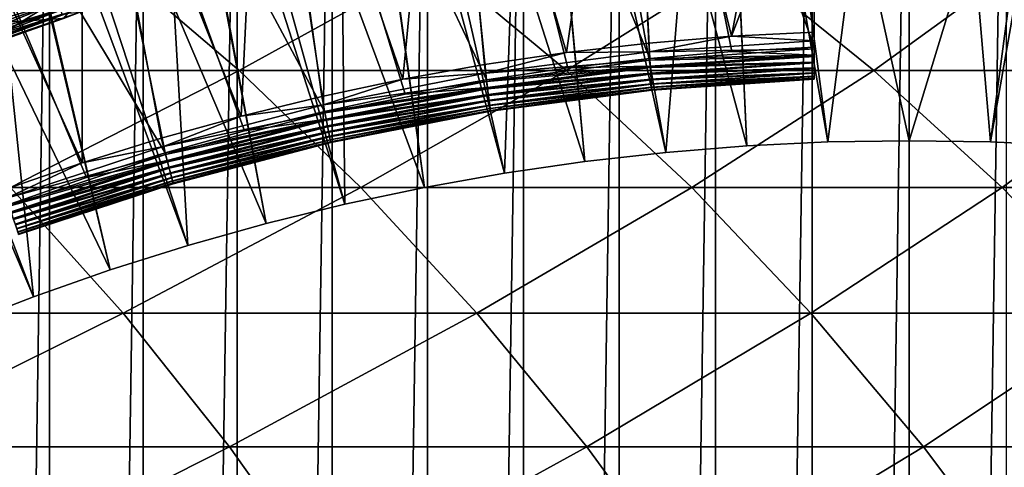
# Model space of a CAD drawing. Header units: metres. Extents: x -410 to 15, y -15 to 15.
# Tile 211 of 256: x -2.81 to 0.3, y 6.97 to 8.38. Entities that reach past the tile are written whole.
import ezdxf

# ---------------------------------------------------------------- set-up
doc = ezdxf.new("R2010")
doc.units = ezdxf.units.M
doc.layers.add('solid_508382', color=7, linetype='CONTINUOUS')

msp = doc.modelspace()

# ---------------------------------------------------------------- linework, layer by layer
at = {"layer": 'solid_508382'}
for points in [[(-0.3, 8.227347, -14.656286), (-0.3, 11.142249, -14.660603), (-0.3, 11.145964, -14.6)], [(-0.3, 8.213234, -14.63096), (-0.3, 8.227347, -14.656286), (-0.3, 11.145964, -14.6)], [(-0.3, 8.202858, -14.603684), (-0.3, 8.213234, -14.63096), (-0.3, 11.145964, -14.6)], [(-0.3, 8.196645, -14.575527), (-0.3, 8.202858, -14.603684), (-0.3, 11.145964, -14.6)], [(-0.3, 10.888403, -14), (-0.3, 8.196645, -14.575527), (-0.3, 11.145964, -14.6)], [(-0.3, 8.289594, -14.716764), (-0.3, 11.131426, -14.719661), (-0.3, 11.142249, -14.660603)], [(-0.3, 8.265933, -14.699665), (-0.3, 8.289594, -14.716764), (-0.3, 11.142249, -14.660603)], [(-0.3, 8.245127, -14.679465), (-0.3, 8.265933, -14.699665), (-0.3, 11.142249, -14.660603)], [(-0.3, 8.227347, -14.656286), (-0.3, 8.245127, -14.679465), (-0.3, 11.142249, -14.660603)], [(-0.3, 11.113374, -14.777454), (-0.3, 11.131426, -14.719661), (-0.3, 8.342844, -14.73972)], [(-0.3, 8.315187, -14.730075), (-0.3, 8.342844, -14.73972), (-0.3, 11.131426, -14.719661)], [(-0.3, 8.289594, -14.716764), (-0.3, 8.315187, -14.730075), (-0.3, 11.131426, -14.719661)], [(-0.3, 11.113374, -14.777454), (-0.3, 8.342844, -14.73972), (-0.3, 9.009341, -14.9182)], [(-0.651775, 10.980674, -15.553847), (0, 8, -14.75), (0, 11, -15.553847)], [(0, 11, -15.553847), (0, 8, -14.75), (0.256489, 7.995887, -14.75)], [(0.651775, 10.980674, -15.553847), (0, 11, -15.553847), (0.256489, 7.995887, -14.75)], [(-1.301156, 10.922774, -15.553847), (-0.512687, 7.983555, -14.75), (-0.651775, 10.980674, -15.553847)], [(-0.651775, 10.980674, -15.553847), (-0.256489, 7.995887, -14.75), (0, 8, -14.75)], [(-0.651775, 10.980674, -15.553847), (-0.512687, 7.983555, -14.75), (-0.256489, 7.995887, -14.75)], [(0.651775, 10.980674, -15.553847), (0.256489, 7.995887, -14.75), (0.512687, 7.983555, -14.75)], [(-1.94583, 10.82653, -15.553847), (-1.023157, 7.934302, -14.75), (-1.301156, 10.922774, -15.553847)], [(-1.301156, 10.922774, -15.553847), (-1.023157, 7.934302, -14.75), (-0.76833, 7.963019, -14.75)], [(-1.301156, 10.922774, -15.553847), (-0.76833, 7.963019, -14.75), (-0.512687, 7.983555, -14.75)], [(-0.3, 10.888403, -14), (-0.3, 8.19451, -14.546535), (-0.3, 8.196645, -14.575527)], [(-0.3, 10.888403, -7.5), (-0.3, 10.311597, -7.5), (-0.3, 8.19451, -14.546535)], [(-0.3, 10.311597, -13), (-0.3, 10.888403, -7.5), (-0.3, 8.19451, -14.546535)], [(-0.3, 10.888403, -14), (-0.3, 10.311597, -14), (-0.3, 8.19451, -14.546535)], [(-2.583668, 10.692271, -15.553847), (-1.529273, 7.852472, -14.75), (-1.94583, 10.82653, -15.553847)], [(-1.94583, 10.82653, -15.553847), (-1.529273, 7.852472, -14.75), (-1.276885, 7.89744, -14.75)], [(-1.94583, 10.82653, -15.553847), (-1.276885, 7.89744, -14.75), (-1.023157, 7.934302, -14.75)], [(-3.212475, 10.520456, -15.553847), (-2.02913, 7.738387, -14.75), (-2.583668, 10.692271, -15.553847)], [(-2.583668, 10.692271, -15.553847), (-2.02913, 7.738387, -14.75), (-1.780098, 7.799439, -14.75)], [(-2.583668, 10.692271, -15.553847), (-1.780098, 7.799439, -14.75), (-1.529273, 7.852472, -14.75)], [(-3.830104, 10.311659, -15.553847), (-2.520739, 7.592488, -14.75), (-3.212475, 10.520456, -15.553847)], [(-3.212475, 10.520456, -15.553847), (-2.520739, 7.592488, -14.75), (-2.276096, 7.66938, -14.75)], [(-3.212475, 10.520456, -15.553847), (-2.276096, 7.66938, -14.75), (-2.02913, 7.738387, -14.75)], [(-3.830104, 10.311659, -15.553847), (-3.002074, 7.415359, -14.75), (-2.762811, 7.507788, -14.75)], [(-3.830104, 10.311659, -15.553847), (-2.762811, 7.507788, -14.75), (-2.520739, 7.592488, -14.75)], [(-0.3, 10.311597, -6.5), (-0.3, 8.19451, -5.883568), (-0.3, 8.19451, -14.546535)], [(-0.3, 10.311597, -6.5), (-0.3, 10.045522, -4.7), (-0.3, 8.19451, -5.883568)], [(-0.3, 10.311597, -7.5), (-0.3, 10.311597, -6.5), (-0.3, 8.19451, -14.546535)], [(-0.3, 10.311597, -14), (-0.3, 10.311597, -13), (-0.3, 8.19451, -14.546535)], [(-0.610878, -10.081466, -32.299999), (-0.610878, 10.081466, -32.299999), (-0.305982, 10.095304, -32.299999)], [(-0.305982, -10.095304, -32.299999), (-0.610878, -10.081466, -32.299999), (-0.305982, 10.095304, -32.299999)], [(-0.305982, -10.095304, -32.299999), (-0.305982, 10.095304, -32.299999), (0, 10.1, -32.299999)], [(0, -10.1, -32.299999), (-0.305982, -10.095304, -32.299999), (0, 10.1, -32.299999)], [(0.305982, 10.095304, -32.299999), (0, -10.1, -32.299999), (0, 10.1, -32.299999)], [(0.305982, 10.095304, -32.299999), (0.305982, -10.095304, -32.299999), (0, -10.1, -32.299999)], [(-0.914688, -10.058486, -32.299999), (-0.914689, 10.058486, -32.299999), (-0.610878, 10.081466, -32.299999)], [(-0.610878, -10.081466, -32.299999), (-0.914688, -10.058486, -32.299999), (-0.610878, 10.081466, -32.299999)], [(-1.217422, -10.026363, -32.299999), (-1.217424, 10.026363, -32.299999), (-0.914689, 10.058486, -32.299999)], [(-0.914688, -10.058486, -32.299999), (-1.217422, -10.026363, -32.299999), (-0.914689, 10.058486, -32.299999)], [(-0.3, 8.196794, -5.853557), (-0.3, 8.19451, -5.883568), (-0.3, 10.045522, -4.7)], [(-0.3, 8.269828, -5.727253), (-0.3, 10.045522, -4.7), (-0.3, 9.15964, -5.211214)], [(-0.3, 8.203401, -5.82464), (-0.3, 8.196794, -5.853557), (-0.3, 10.045522, -4.7)], [(-0.3, 8.214392, -5.796696), (-0.3, 8.203401, -5.82464), (-0.3, 10.045522, -4.7)], [(-0.3, 8.22932, -5.770882), (-0.3, 8.214392, -5.796696), (-0.3, 10.045522, -4.7)], [(-0.3, 8.248056, -5.747411), (-0.3, 8.22932, -5.770882), (-0.3, 10.045522, -4.7)], [(-0.3, 8.269828, -5.727253), (-0.3, 8.248056, -5.747411), (-0.3, 10.045522, -4.7)], [(-1.519529, -9.985017, -32.299999), (-1.51953, 9.985017, -32.299999), (-1.217424, 10.026363, -32.299999)], [(-1.217422, -10.026363, -32.299999), (-1.519529, -9.985017, -32.299999), (-1.217424, 10.026363, -32.299999)], [(-0.818629, 8.259531, -5.710363), (-0.906218, 10.009059, -4.7), (-1.509067, 9.936056, -4.7)], [(-0.3, 8.294577, -5.710363), (-0.3, 9.15964, -5.211214), (-0.906218, 10.009059, -4.7)], [(-0.559589, 8.281115, -5.710363), (-0.3, 8.294577, -5.710363), (-0.906218, 10.009059, -4.7)], [(-0.818629, 8.259531, -5.710363), (-0.559589, 8.281115, -5.710363), (-0.906218, 10.009059, -4.7)], [(-1.820659, -9.93451, -32.299999), (-1.82066, 9.93451, -32.299999), (-1.51953, 9.985017, -32.299999)], [(-1.519529, -9.985017, -32.299999), (-1.820659, -9.93451, -32.299999), (-1.51953, 9.985017, -32.299999)], [(-1.205523, 9.92707, -4.7), (-0.603918, 9.981748, -4.7), (-0.76833, 7.963019, -5.854701)], [(-0.603918, 9.981748, -4.7), (-0.512687, 7.983555, -5.854701), (-0.76833, 7.963019, -5.854701)], [(-0.603918, 9.981748, -4.7), (0, 10, -4.7), (-0.256489, 7.995887, -5.854701)], [(-0.603918, 9.981748, -4.7), (-0.256489, 7.995887, -5.854701), (-0.512687, 7.983555, -5.854701)], [(0, 10, -4.7), (0, 8, -5.854701), (-0.256489, 7.995887, -5.854701)], [(0.603918, 9.981748, -4.7), (0, 8, -5.854701), (0, 10, -4.7)], [(0.603918, 9.981748, -4.7), (0.256489, 7.995887, -5.854701), (0, 8, -5.854701)], [(0.603918, 9.981748, -4.7), (0.512687, 7.983555, -5.854701), (0.256489, 7.995887, -5.854701)], [(-2.120005, -9.874987, -32.299999), (-2.120007, 9.874987, -32.299999), (-1.82066, 9.93451, -32.299999)], [(-1.820659, -9.93451, -32.299999), (-2.120005, -9.874987, -32.299999), (-1.82066, 9.93451, -32.299999)], [(-1.334048, 8.192088, -5.710363), (-1.509067, 9.936056, -4.7), (-2.106335, 9.826793, -4.7)], [(-1.802583, 9.836193, -4.7), (-1.205523, 9.92707, -4.7), (-1.276885, 7.89744, -5.854701)], [(-1.076867, 8.229846, -5.710363), (-0.818629, 8.259531, -5.710363), (-1.509067, 9.936056, -4.7)], [(-1.334048, 8.192088, -5.710363), (-1.076867, 8.229846, -5.710363), (-1.509067, 9.936056, -4.7)], [(-1.205523, 9.92707, -4.7), (-1.023157, 7.934302, -5.854701), (-1.276885, 7.89744, -5.854701)], [(-1.205523, 9.92707, -4.7), (-0.76833, 7.963019, -5.854701), (-1.023157, 7.934302, -5.854701)], [(-2.41685, -9.806572, -32.299999), (-2.416852, 9.806572, -32.299999), (-2.120007, 9.874987, -32.299999)], [(-2.120005, -9.874987, -32.299999), (-2.41685, -9.806572, -32.299999), (-2.120007, 9.874987, -32.299999)], [(-1.844235, 8.092515, -5.710363), (-2.106335, 9.826793, -4.7), (-2.695889, 9.681667, -4.7)], [(-2.393064, 9.709441, -4.7), (-1.802583, 9.836193, -4.7), (-1.780098, 7.799439, -5.854701)], [(-1.589921, 8.146297, -5.710363), (-1.334048, 8.192088, -5.710363), (-2.106335, 9.826793, -4.7)], [(-1.844235, 8.092515, -5.710363), (-1.589921, 8.146297, -5.710363), (-2.106335, 9.826793, -4.7)], [(-1.802583, 9.836193, -4.7), (-1.276885, 7.89744, -5.854701), (-1.529273, 7.852472, -5.854701)], [(-1.802583, 9.836193, -4.7), (-1.529273, 7.852472, -5.854701), (-1.780098, 7.799439, -5.854701)], [(-2.711841, -9.729098, -32.299999), (-2.711843, 9.729098, -32.299999), (-2.416852, 9.806572, -32.299999)], [(-2.41685, -9.806572, -32.299999), (-2.711841, -9.729098, -32.299999), (-2.416852, 9.806572, -32.299999)], [(-3.0047, -9.642673, -32.299999), (-3.004702, 9.642672, -32.299999), (-2.711843, 9.729098, -32.299999)], [(-2.711841, -9.729098, -32.299999), (-3.0047, -9.642673, -32.299999), (-2.711843, 9.729098, -32.299999)], [(-2.974881, 9.547256, -4.7), (-2.393064, 9.709441, -4.7), (-2.276096, 7.66938, -5.854701)], [(-2.393064, 9.709441, -4.7), (-1.780098, 7.799439, -5.854701), (-2.02913, 7.738387, -5.854701)], [(-2.393064, 9.709441, -4.7), (-2.02913, 7.738387, -5.854701), (-2.276096, 7.66938, -5.854701)], [(-2.347189, 7.9612, -5.710363), (-2.695889, 9.681667, -4.7), (-3.275591, 9.501211, -4.7)], [(-2.09674, 8.030796, -5.710363), (-1.844235, 8.092515, -5.710363), (-2.695889, 9.681667, -4.7)], [(-2.347189, 7.9612, -5.710363), (-2.09674, 8.030796, -5.710363), (-2.695889, 9.681667, -4.7)], [(-0.88522, 9.652264, -15.1), (-0.3, 9.688176, -15.1), (-0.561136, 8.329356, -14.73972)], [(-0.561136, 8.329356, -14.73972), (-0.3, 9.688176, -15.1), (-0.3, 9.009341, -14.9182)], [(-1.465122, 9.58145, -15.1), (-0.88522, 9.652264, -15.1), (-1.081502, 8.277886, -14.73972)], [(-0.88522, 9.652264, -15.1), (-0.821722, 8.307696, -14.73972), (-1.081502, 8.277886, -14.73972)], [(-0.88522, 9.652264, -15.1), (-0.561136, 8.329356, -14.73972), (-0.821722, 8.307696, -14.73972)], [(-2.04072, 9.475516, -15.1), (-1.465122, 9.58145, -15.1), (-1.597625, 8.193939, -14.73972)], [(-1.465122, 9.58145, -15.1), (-1.340221, 8.239955, -14.73972), (-1.597625, 8.193939, -14.73972)], [(-1.465122, 9.58145, -15.1), (-1.081502, 8.277886, -14.73972), (-1.340221, 8.239955, -14.73972)], [(-3.545935, 9.350205, -4.7), (-2.974881, 9.547256, -4.7), (-2.762811, 7.507788, -5.854701)], [(-2.974881, 9.547256, -4.7), (-2.276096, 7.66938, -5.854701), (-2.520739, 7.592488, -5.854701)], [(-2.974881, 9.547256, -4.7), (-2.520739, 7.592488, -5.854701), (-2.762811, 7.507788, -5.854701)], [(-2.595338, 7.883795, -5.710363), (-2.347189, 7.9612, -5.710363), (-3.275591, 9.501211, -4.7)], [(-2.840941, 7.798657, -5.710363), (-2.595338, 7.883795, -5.710363), (-3.275591, 9.501211, -4.7)], [(-2.608652, 9.335185, -15.1), (-2.04072, 9.475516, -15.1), (-2.10748, 8.077845, -14.73972)], [(-2.04072, 9.475516, -15.1), (-1.853462, 8.139885, -14.73972), (-2.10748, 8.077845, -14.73972)], [(-2.04072, 9.475516, -15.1), (-1.597625, 8.193939, -14.73972), (-1.853462, 8.139885, -14.73972)], [(-3.545935, 9.350205, -4.7), (-2.762811, 7.507788, -5.854701), (-3.002074, 7.415359, -5.854701)], [(-3.167322, 9.160679, -15.1), (-2.608652, 9.335185, -15.1), (-2.609068, 7.930058, -14.73972)], [(-2.608652, 9.335185, -15.1), (-2.359432, 8.007879, -14.73972), (-2.609068, 7.930058, -14.73972)], [(-2.608652, 9.335185, -15.1), (-2.10748, 8.077845, -14.73972), (-2.359432, 8.007879, -14.73972)], [(-3.167322, 9.160679, -15.1), (-2.609068, 7.930058, -14.73972), (-2.856145, 7.844456, -14.73972)], [(-0.3, 8.269828, -5.727253), (-0.3, 9.15964, -5.211214), (-0.3, 8.294577, -5.710363)], [(-0.3, 9.009341, -14.9182), (-0.3, 8.342844, -14.73972), (-0.561136, 8.329356, -14.73972)], [(-3.044976, 8.366002, -25.140907), (-3.082336, 8.46865, -25.196358), (-2.584713, 8.633544, -25.196358)], [(-2.553384, 8.528897, -25.140907), (-3.044976, 8.366002, -25.140907), (-2.584713, 8.633544, -25.196358)], [(-3.191556, 8.415443, -22.353407), (-2.677622, 8.592791, -22.353407), (-3.176105, 8.374701, -22.382467)], [(-2.677622, 8.592791, -22.353407), (-2.664659, 8.551191, -22.382467), (-3.176105, 8.374701, -22.382467)], [(-3.59821, 8.56375, 129.71785), (-3.208598, 8.221763, 130.012375), (-2.51497, 8.56375, 128.222961)], [(-3.208598, 8.221763, 130.012375), (-2.113764, 8.221763, 128.501495), (-2.51497, 8.56375, 128.222961)], [(-3.176105, 8.374701, -22.382467), (-2.664659, 8.551191, -22.382467), (-3.162133, 8.33786, -22.416973)], [(-2.664659, 8.551191, -22.382467), (-2.652937, 8.513573, -22.416973), (-3.162133, 8.33786, -22.416973)], [(-2.51497, 8.56375, 128.222961), (-2.113764, 8.221763, 128.501495), (-1.493081, 8.56375, 126.685493)], [(-2.113764, 8.221763, 128.501495), (-1.080938, 8.221763, 126.947563), (-1.493081, 8.56375, 126.685493)], [(-1.493081, 8.56375, 126.685493), (-1.080938, 8.221763, 126.947563), (-0.534215, 8.56375, 125.107941)], [(-1.080938, 8.221763, 126.947563), (-0.111809, 8.221763, 125.353127), (-0.534215, 8.56375, 125.107941)], [(-0.534215, 8.56375, 125.107941), (-0.111809, 8.221763, 125.353127), (0.360059, 8.56375, 123.492905)], [(-0.111809, 8.221763, 125.353127), (0.792036, 8.221763, 123.720802), (0.360059, 8.56375, 123.492905)], [(-3.235399, 8.351528, -25.817213), (-2.715135, 8.534863, -25.817213), (-3.251126, 8.392123, -25.846331)], [(-2.703204, 8.497357, -25.782658), (-2.715135, 8.534863, -25.817213), (-3.235399, 8.351528, -25.817213)], [(-3.162133, 8.33786, -22.416973), (-2.652937, 8.513573, -22.416973), (-2.69284, 8.46478, -22.456329)], [(-3.080769, 8.464344, -23.005692), (-3.043488, 8.361916, -23.0616), (-2.552137, 8.524732, -23.0616)], [(-2.924722, 8.299759, -25.07468), (-3.044976, 8.366002, -25.140907), (-2.553384, 8.528897, -25.140907)], [(-2.552137, 8.524732, -23.0616), (-3.043488, 8.361916, -23.0616), (-2.667743, 8.38589, -23.12532)], [(-2.667743, 8.38589, -25.07468), (-2.924722, 8.299759, -25.07468), (-2.553384, 8.528897, -25.140907)], [(-3.221182, 8.314829, -25.782658), (-2.703204, 8.497357, -25.782658), (-3.235399, 8.351528, -25.817213)], [(-2.692744, 8.464477, -25.743256), (-2.703204, 8.497357, -25.782658), (-3.221182, 8.314829, -25.782658)], [(-3.208717, 8.282654, -25.743256), (-2.692744, 8.464477, -25.743256), (-3.221182, 8.314829, -25.782658)], [(-3.208833, 8.282951, -22.456329), (-2.69284, 8.46478, -22.456329), (-3.198314, 8.2558, -22.499865)], [(-3.162133, 8.33786, -22.416973), (-2.69284, 8.46478, -22.456329), (-3.208833, 8.282951, -22.456329)], [(-2.683934, 8.436783, -25.699682), (-2.692744, 8.464477, -25.743256), (-3.208717, 8.282654, -25.743256)], [(-2.69284, 8.46478, -22.456329), (-2.684013, 8.437033, -22.499865), (-3.198314, 8.2558, -22.499865)], [(-3.198219, 8.255556, -25.699682), (-2.683934, 8.436783, -25.699682), (-3.208717, 8.282654, -25.743256)], [(-3.198314, 8.2558, -22.499865), (-2.684013, 8.437033, -22.499865), (-3.131334, 8.25665, -22.546829)], [(-2.676925, 8.414752, -25.652687), (-2.683934, 8.436783, -25.699682), (-3.198219, 8.255556, -25.699682)], [(-2.684013, 8.437033, -22.499865), (-2.627097, 8.430652, -22.546829), (-3.131334, 8.25665, -22.546829)], [(-3.131334, 8.25665, -22.546829), (-2.627097, 8.430652, -22.546829), (-3.125361, 8.2409, -22.596422)], [(-2.627097, 8.430652, -22.546829), (-2.622086, 8.414569, -22.596422), (-3.125361, 8.2409, -22.596422)], [(-3.189868, 8.233998, -25.652687), (-2.676925, 8.414752, -25.652687), (-3.198219, 8.255556, -25.699682)], [(-2.671839, 8.398762, -25.603073), (-2.676925, 8.414752, -25.652687), (-3.189868, 8.233998, -25.652687)], [(-3.183806, 8.218351, -25.603073), (-2.671839, 8.398762, -25.603073), (-3.189868, 8.233998, -25.652687)], [(-3.121712, 8.231279, -25.551691), (-2.671839, 8.398762, -25.603073), (-3.183806, 8.218351, -25.603073)], [(-3.125361, 8.2409, -22.596422), (-2.622086, 8.414569, -22.596422), (-3.121737, 8.231342, -22.647789)], [(-2.622086, 8.414569, -22.596422), (-2.619045, 8.404811, -22.647789), (-3.121737, 8.231342, -22.647789)], [(-3.121737, 8.231342, -22.647789), (-2.619045, 8.404811, -22.647789), (-2.667744, 8.38589, -22.700001)], [(-3.121712, 8.231279, -25.551691), (-2.619025, 8.404746, -25.551691), (-2.671839, 8.398762, -25.603073)], [(-2.667744, 8.38589, -25.5), (-2.619025, 8.404746, -25.551691), (-3.121712, 8.231279, -25.551691)], [(-2.667744, 8.38589, -22.700001), (-2.924722, 8.299759, -23.12532), (-3.178927, 8.205755, -23.12532)], [(-3.178927, 8.205755, -22.700001), (-2.667744, 8.38589, -22.700001), (-3.178927, 8.205755, -23.12532)], [(-3.121737, 8.231342, -22.647789), (-2.667744, 8.38589, -22.700001), (-3.178927, 8.205755, -22.700001)], [(-3.178927, 8.205755, -25.5), (-2.667744, 8.38589, -25.5), (-3.121712, 8.231279, -25.551691)], [(-2.667743, 8.38589, -25.07468), (-2.667744, 8.38589, -25.5), (-3.178927, 8.205755, -25.5)], [(-2.667743, 8.38589, -25.07468), (-3.178927, 8.205755, -25.5), (-2.924722, 8.299759, -25.07468)], [(-3.043488, 8.361916, -23.0616), (-2.924722, 8.299759, -23.12532), (-2.667743, 8.38589, -23.12532)], [(-2.667744, 8.38589, -22.700001), (-2.667743, 8.38589, -23.12532), (-2.924722, 8.299759, -23.12532)], [(-0.819971, 8.280284, -14.730178), (-0.821722, 8.307696, -14.73972), (-0.561136, 8.329356, -14.73972)], [(-0.819971, 8.280284, -14.730178), (-0.561136, 8.329356, -14.73972), (-0.3, 8.315187, -14.730075)], [(-0.3, 8.315187, -14.730075), (-0.561136, 8.329356, -14.73972), (-0.3, 8.342844, -14.73972)], [(-0.819971, 8.280284, -14.730178), (-1.081502, 8.277886, -14.73972), (-0.821722, 8.307696, -14.73972)], [(-0.819971, 8.280284, -14.730178), (-0.3, 8.315187, -14.730075), (-0.3, 8.289594, -14.716764)], [(-0.3, 8.269828, -5.727253), (-0.3, 8.294577, -5.710363), (-0.559589, 8.281115, -5.710363)], [(-1.336719, 8.212711, -14.730178), (-1.340221, 8.239955, -14.73972), (-1.081502, 8.277886, -14.73972)], [(-1.336719, 8.212711, -14.730178), (-1.081502, 8.277886, -14.73972), (-0.819971, 8.280284, -14.730178)], [(-1.336719, 8.212711, -14.730178), (-0.819971, 8.280284, -14.730178), (-0.818309, 8.254518, -14.716743)], [(-0.819971, 8.280284, -14.730178), (-0.3, 8.289594, -14.716764), (-0.818309, 8.254518, -14.716743)], [(-0.3, 8.269828, -5.727253), (-0.559589, 8.281115, -5.710363), (-0.818629, 8.259531, -5.710363)], [(-0.817062, 8.234984, -5.727109), (-0.3, 8.269828, -5.727253), (-0.818629, 8.259531, -5.710363)], [(-0.818309, 8.254518, -14.716743), (-0.3, 8.289594, -14.716764), (-0.3, 8.265933, -14.699665)], [(-0.818309, 8.254518, -14.716743), (-0.3, 8.265933, -14.699665), (-0.816799, 8.230969, -14.699706)], [(-0.817062, 8.234984, -5.727109), (-0.3, 8.248056, -5.747411), (-0.3, 8.269828, -5.727253)], [(-0.816799, 8.230969, -14.699706), (-0.3, 8.265933, -14.699665), (-0.3, 8.245127, -14.679465)], [(-1.336719, 8.212711, -14.730178), (-1.597625, 8.193939, -14.73972), (-1.340221, 8.239955, -14.73972)], [(-1.336719, 8.212711, -14.730178), (-0.818309, 8.254518, -14.716743), (-1.333409, 8.187106, -14.716743)], [(-0.817062, 8.234984, -5.727109), (-1.076867, 8.229846, -5.710363), (-1.334048, 8.192088, -5.710363)], [(-1.330913, 8.167694, -5.727109), (-0.817062, 8.234984, -5.727109), (-1.334048, 8.192088, -5.710363)], [(-1.333409, 8.187106, -14.716743), (-0.818309, 8.254518, -14.716743), (-0.816799, 8.230969, -14.699706)], [(-1.333409, 8.187106, -14.716743), (-0.816799, 8.230969, -14.699706), (-1.330395, 8.163705, -14.699706)], [(-0.815647, 8.213069, -5.747446), (-0.817062, 8.234984, -5.727109), (-1.330913, 8.167694, -5.727109)], [(-1.330395, 8.163705, -14.699706), (-0.816799, 8.230969, -14.699706), (-0.815459, 8.210139, -14.679429)], [(-0.817062, 8.234984, -5.727109), (-0.818629, 8.259531, -5.710363), (-1.076867, 8.229846, -5.710363)], [(-0.815647, 8.213069, -5.747446), (-0.3, 8.248056, -5.747411), (-0.817062, 8.234984, -5.727109)], [(-0.816799, 8.230969, -14.699706), (-0.3, 8.245127, -14.679465), (-0.815459, 8.210139, -14.679429)], [(-0.815647, 8.213069, -5.747446), (-0.3, 8.22932, -5.770882), (-0.3, 8.248056, -5.747411)], [(-0.815459, 8.210139, -14.679429), (-0.3, 8.245127, -14.679465), (-0.3, 8.227347, -14.656286)], [(-3.208598, 8.221763, 130.012375), (-2.835508, 7.851955, 130.294403), (-2.113764, 8.221763, 128.501495)], [(-2.835508, 7.851955, 130.294403), (-1.729572, 7.851955, 128.768204), (-2.113764, 8.221763, 128.501495)], [(-2.113764, 8.221763, 128.501495), (-1.729572, 7.851955, 128.768204), (-1.080938, 8.221763, 126.947563)], [(-1.848223, 8.112923, -14.730178), (-1.597625, 8.193939, -14.73972), (-1.336719, 8.212711, -14.730178)], [(-1.848223, 8.112923, -14.730178), (-1.336719, 8.212711, -14.730178), (-1.333409, 8.187106, -14.716743)], [(-1.729572, 7.851955, 128.768204), (-0.686272, 7.851955, 127.198517), (-1.080938, 8.221763, 126.947563)], [(-1.328098, 8.145915, -5.747446), (-0.815647, 8.213069, -5.747446), (-1.330913, 8.167694, -5.727109)], [(-1.330395, 8.163705, -14.699706), (-0.815459, 8.210139, -14.679429), (-1.327723, 8.143003, -14.679429)], [(-0.814453, 8.194427, -5.77083), (-0.815647, 8.213069, -5.747446), (-1.328098, 8.145915, -5.747446)], [(-1.327723, 8.143003, -14.679429), (-0.815459, 8.210139, -14.679429), (-0.814327, 8.192466, -14.65634)], [(-1.080938, 8.221763, 126.947563), (-0.686272, 7.851955, 127.198517), (-0.111809, 8.221763, 125.353127)], [(-0.814453, 8.194427, -5.77083), (-0.3, 8.22932, -5.770882), (-0.815647, 8.213069, -5.747446)], [(-0.815459, 8.210139, -14.679429), (-0.3, 8.227347, -14.656286), (-0.814327, 8.192466, -14.65634)], [(-0.814453, 8.194427, -5.77083), (-0.3, 8.214392, -5.796696), (-0.3, 8.22932, -5.770882)], [(-0.813491, 8.179479, -5.796738), (-0.3, 8.214392, -5.796696), (-0.814453, 8.194427, -5.77083)], [(-0.814327, 8.192466, -14.65634), (-0.3, 8.227347, -14.656286), (-0.3, 8.213234, -14.63096)], [(-0.814327, 8.192466, -14.65634), (-0.3, 8.213234, -14.63096), (-0.813417, 8.178326, -14.630927)], [(-0.813491, 8.179479, -5.796738), (-0.3, 8.203401, -5.82464), (-0.3, 8.214392, -5.796696)], [(-0.812792, 8.168556, -5.824589), (-0.3, 8.203401, -5.82464), (-0.813491, 8.179479, -5.796738)], [(-0.813417, 8.178326, -14.630927), (-0.3, 8.213234, -14.63096), (-0.3, 8.202858, -14.603684)], [(-0.813417, 8.178326, -14.630927), (-0.3, 8.202858, -14.603684), (-0.812757, 8.168015, -14.603728)], [(-0.812792, 8.168556, -5.824589), (-0.3, 8.196794, -5.853557), (-0.3, 8.203401, -5.82464)], [(-0.812757, 8.168015, -14.603728), (-0.3, 8.202858, -14.603684), (-0.3, 8.196645, -14.575527)], [(-0.686272, 7.851955, 127.198517), (0.292685, 7.851955, 125.587921), (-0.111809, 8.221763, 125.353127)], [(-0.111809, 8.221763, 125.353127), (0.292685, 7.851955, 125.587921), (0.792036, 8.221763, 123.720802)], [(0.292685, 7.851955, 125.587921), (1.205695, 7.851955, 123.939041), (0.792036, 8.221763, 123.720802)], [(-1.848223, 8.112923, -14.730178), (-1.853462, 8.139885, -14.73972), (-1.597625, 8.193939, -14.73972)], [(-1.848223, 8.112923, -14.730178), (-1.333409, 8.187106, -14.716743), (-1.84328, 8.087584, -14.716743)], [(-1.84328, 8.087584, -14.716743), (-1.333409, 8.187106, -14.716743), (-1.330395, 8.163705, -14.699706)], [(-1.330913, 8.167694, -5.727109), (-1.334048, 8.192088, -5.710363), (-1.589921, 8.146297, -5.710363)], [(-1.325712, 8.12739, -5.77083), (-0.814453, 8.194427, -5.77083), (-1.328098, 8.145915, -5.747446)], [(-1.327723, 8.143003, -14.679429), (-0.814327, 8.192466, -14.65634), (-1.325461, 8.125441, -14.65634)], [(-0.813491, 8.179479, -5.796738), (-0.814453, 8.194427, -5.77083), (-1.325712, 8.12739, -5.77083)], [(-1.323794, 8.112535, -5.796738), (-0.813491, 8.179479, -5.796738), (-1.325712, 8.12739, -5.77083)], [(-1.325461, 8.125441, -14.65634), (-0.814327, 8.192466, -14.65634), (-0.813417, 8.178326, -14.630927)], [(-1.325461, 8.125441, -14.65634), (-0.813417, 8.178326, -14.630927), (-1.323647, 8.111388, -14.630927)], [(-0.812792, 8.168556, -5.824589), (-0.813491, 8.179479, -5.796738), (-1.323794, 8.112535, -5.796738)], [(-1.323647, 8.111388, -14.630927), (-0.813417, 8.178326, -14.630927), (-0.812757, 8.168015, -14.603728)], [(-0.812362, 8.161906, -5.85376), (-0.3, 8.196794, -5.853557), (-0.812792, 8.168556, -5.824589)], [(-0.812757, 8.168015, -14.603728), (-0.3, 8.196645, -14.575527), (-0.812352, 8.161755, -14.575319)], [(-0.812362, 8.161906, -5.85376), (-0.3, 8.19451, -5.883568), (-0.3, 8.196794, -5.853557)], [(-0.812362, 8.161906, -5.85376), (-0.812218, 8.159676, -5.883568), (-0.3, 8.19451, -5.883568)], [(-0.812352, 8.161755, -14.575319), (-0.3, 8.196645, -14.575527), (-0.3, 8.19451, -14.546535)], [(-0.812352, 8.161755, -14.575319), (-0.3, 8.19451, -14.546535), (-0.812219, 8.159676, -14.546535)], [(-0.812219, 8.159676, -14.546535), (-0.3, 8.19451, -14.546535), (-0.812218, 8.159676, -5.883568)], [(-0.3, 8.19451, -14.546535), (-0.3, 8.19451, -5.883568), (-0.812218, 8.159676, -5.883568)], [(-1.848223, 8.112923, -14.730178), (-2.10748, 8.077845, -14.73972), (-1.853462, 8.139885, -14.73972)], [(-1.330913, 8.167694, -5.727109), (-1.589921, 8.146297, -5.710363), (-1.844235, 8.092515, -5.710363)], [(-1.839545, 8.068373, -5.727109), (-1.330913, 8.167694, -5.727109), (-1.844235, 8.092515, -5.710363)], [(-1.84328, 8.087584, -14.716743), (-1.330395, 8.163705, -14.699706), (-1.838772, 8.064425, -14.699706)], [(-1.328098, 8.145915, -5.747446), (-1.330913, 8.167694, -5.727109), (-1.839545, 8.068373, -5.727109)], [(-1.835341, 8.04682, -5.747446), (-1.328098, 8.145915, -5.747446), (-1.839545, 8.068373, -5.727109)], [(-1.838772, 8.064425, -14.699706), (-1.330395, 8.163705, -14.699706), (-1.327723, 8.143003, -14.679429)], [(-1.838772, 8.064425, -14.699706), (-1.327723, 8.143003, -14.679429), (-1.83478, 8.043939, -14.679429)], [(-1.325712, 8.12739, -5.77083), (-1.328098, 8.145915, -5.747446), (-1.835341, 8.04682, -5.747446)], [(-1.83478, 8.043939, -14.679429), (-1.327723, 8.143003, -14.679429), (-1.325461, 8.125441, -14.65634)], [(-1.322397, 8.10168, -5.824589), (-0.812792, 8.168556, -5.824589), (-1.323794, 8.112535, -5.796738)], [(-1.323647, 8.111388, -14.630927), (-0.812757, 8.168015, -14.603728), (-1.322327, 8.101142, -14.603728)], [(-0.812362, 8.161906, -5.85376), (-0.812792, 8.168556, -5.824589), (-1.322397, 8.10168, -5.824589)], [(-1.321543, 8.095071, -5.85376), (-0.812362, 8.161906, -5.85376), (-1.322397, 8.10168, -5.824589)], [(-1.322327, 8.101142, -14.603728), (-0.812757, 8.168015, -14.603728), (-0.812352, 8.161755, -14.575319)], [(-1.322327, 8.101142, -14.603728), (-0.812352, 8.161755, -14.575319), (-1.321522, 8.09492, -14.575319)], [(-1.321543, 8.095071, -5.85376), (-0.812218, 8.159676, -5.883568), (-0.812362, 8.161906, -5.85376)], [(-1.321543, 8.095071, -5.85376), (-1.321254, 8.092854, -5.883568), (-0.812218, 8.159676, -5.883568)], [(-1.321522, 8.09492, -14.575319), (-0.812352, 8.161755, -14.575319), (-0.812219, 8.159676, -14.546535)], [(-1.321522, 8.09492, -14.575319), (-0.812219, 8.159676, -14.546535), (-1.321255, 8.092854, -14.546535)], [(-1.321255, 8.092854, -14.546535), (-0.812219, 8.159676, -14.546535), (-1.321254, 8.092854, -5.883568)], [(-0.812219, 8.159676, -14.546535), (-0.812218, 8.159676, -5.883568), (-1.321254, 8.092854, -5.883568)], [(-2.352477, 7.981309, -14.730178), (-2.10748, 8.077845, -14.73972), (-1.848223, 8.112923, -14.730178)], [(-2.352477, 7.981309, -14.730178), (-1.848223, 8.112923, -14.730178), (-1.84328, 8.087584, -14.716743)], [(-1.831773, 8.028486, -5.77083), (-1.325712, 8.12739, -5.77083), (-1.835341, 8.04682, -5.747446)], [(-1.83478, 8.043939, -14.679429), (-1.325461, 8.125441, -14.65634), (-1.831397, 8.026557, -14.65634)], [(-1.323794, 8.112535, -5.796738), (-1.325712, 8.12739, -5.77083), (-1.831773, 8.028486, -5.77083)], [(-1.828908, 8.013784, -5.796738), (-1.323794, 8.112535, -5.796738), (-1.831773, 8.028486, -5.77083)], [(-1.831397, 8.026557, -14.65634), (-1.325461, 8.125441, -14.65634), (-1.323647, 8.111388, -14.630927)], [(-1.831397, 8.026557, -14.65634), (-1.323647, 8.111388, -14.630927), (-1.828687, 8.01265, -14.630927)], [(-1.322397, 8.10168, -5.824589), (-1.323794, 8.112535, -5.796738), (-1.828908, 8.013784, -5.796738)], [(-1.828687, 8.01265, -14.630927), (-1.323647, 8.111388, -14.630927), (-1.322327, 8.101142, -14.603728)], [(-2.352477, 7.981309, -14.730178), (-2.359432, 8.007879, -14.73972), (-2.10748, 8.077845, -14.73972)], [(-2.352477, 7.981309, -14.730178), (-1.84328, 8.087584, -14.716743), (-2.345921, 7.95634, -14.716743)], [(-2.345921, 7.95634, -14.716743), (-1.84328, 8.087584, -14.716743), (-1.838772, 8.064425, -14.699706)], [(-1.839545, 8.068373, -5.727109), (-1.844235, 8.092515, -5.710363), (-2.09674, 8.030796, -5.710363)], [(-1.826818, 8.003042, -5.824589), (-1.322397, 8.10168, -5.824589), (-1.828908, 8.013784, -5.796738)], [(-1.828687, 8.01265, -14.630927), (-1.322327, 8.101142, -14.603728), (-1.826714, 8.00251, -14.603728)], [(-1.321543, 8.095071, -5.85376), (-1.322397, 8.10168, -5.824589), (-1.826818, 8.003042, -5.824589)], [(-1.825542, 7.996501, -5.85376), (-1.321543, 8.095071, -5.85376), (-1.826818, 8.003042, -5.824589)], [(-1.826714, 8.00251, -14.603728), (-1.322327, 8.101142, -14.603728), (-1.321522, 8.09492, -14.575319)], [(-1.826714, 8.00251, -14.603728), (-1.321522, 8.09492, -14.575319), (-1.825512, 7.996353, -14.575319)], [(-1.825542, 7.996501, -5.85376), (-1.321254, 8.092854, -5.883568), (-1.321543, 8.095071, -5.85376)], [(-1.825542, 7.996501, -5.85376), (-1.82511, 7.994309, -5.883568), (-1.321254, 8.092854, -5.883568)], [(-1.825512, 7.996353, -14.575319), (-1.321522, 8.09492, -14.575319), (-1.321255, 8.092854, -14.546535)], [(-1.825512, 7.996353, -14.575319), (-1.321255, 8.092854, -14.546535), (-1.825111, 7.994308, -14.546535)], [(-1.825111, 7.994308, -14.546535), (-1.321255, 8.092854, -14.546535), (-1.82511, 7.994309, -5.883568)], [(-1.321255, 8.092854, -14.546535), (-1.321254, 8.092854, -5.883568), (-1.82511, 7.994309, -5.883568)], [(-1.839545, 8.068373, -5.727109), (-2.09674, 8.030796, -5.710363), (-2.347189, 7.9612, -5.710363)], [(-2.340963, 7.937408, -5.727109), (-1.839545, 8.068373, -5.727109), (-2.347189, 7.9612, -5.710363)], [(-2.345921, 7.95634, -14.716743), (-1.838772, 8.064425, -14.699706), (-2.339939, 7.933518, -14.699706)], [(-1.835341, 8.04682, -5.747446), (-1.839545, 8.068373, -5.727109), (-2.340963, 7.937408, -5.727109)], [(-2.335387, 7.91617, -5.747446), (-1.835341, 8.04682, -5.747446), (-2.340963, 7.937408, -5.727109)], [(-2.339939, 7.933518, -14.699706), (-1.838772, 8.064425, -14.699706), (-1.83478, 8.043939, -14.679429)], [(-1.831773, 8.028486, -5.77083), (-1.835341, 8.04682, -5.747446), (-2.335387, 7.91617, -5.747446)], [(-2.339939, 7.933518, -14.699706), (-1.83478, 8.043939, -14.679429), (-2.334643, 7.913331, -14.679429)], [(-2.330652, 7.898104, -5.77083), (-1.831773, 8.028486, -5.77083), (-2.335387, 7.91617, -5.747446)], [(-2.334643, 7.913331, -14.679429), (-1.83478, 8.043939, -14.679429), (-1.831397, 8.026557, -14.65634)], [(-2.334643, 7.913331, -14.679429), (-1.831397, 8.026557, -14.65634), (-2.330154, 7.896203, -14.65634)], [(-1.828908, 8.013784, -5.796738), (-1.831773, 8.028486, -5.77083), (-2.330652, 7.898104, -5.77083)], [(-2.326851, 7.883616, -5.796738), (-1.828908, 8.013784, -5.796738), (-2.330652, 7.898104, -5.77083)], [(-2.330154, 7.896203, -14.65634), (-1.831397, 8.026557, -14.65634), (-1.828687, 8.01265, -14.630927)], [(-1.826818, 8.003042, -5.824589), (-1.828908, 8.013784, -5.796738), (-2.326851, 7.883616, -5.796738)], [(-2.352477, 7.981309, -14.730178), (-2.609068, 7.930058, -14.73972), (-2.359432, 8.007879, -14.73972)], [(-2.330154, 7.896203, -14.65634), (-1.828687, 8.01265, -14.630927), (-2.326558, 7.882498, -14.630927)], [(-2.324077, 7.873031, -5.824589), (-1.826818, 8.003042, -5.824589), (-2.326851, 7.883616, -5.796738)], [(-2.326558, 7.882498, -14.630927), (-1.828687, 8.01265, -14.630927), (-1.826714, 8.00251, -14.603728)], [(-2.326558, 7.882498, -14.630927), (-1.826714, 8.00251, -14.603728), (-2.323939, 7.872506, -14.603728)], [(-1.825542, 7.996501, -5.85376), (-1.826818, 8.003042, -5.824589), (-2.324077, 7.873031, -5.824589)], [(-2.322385, 7.866586, -5.85376), (-1.825542, 7.996501, -5.85376), (-2.324077, 7.873031, -5.824589)], [(-2.323939, 7.872506, -14.603728), (-1.826714, 8.00251, -14.603728), (-1.825512, 7.996353, -14.575319)], [(-2.323939, 7.872506, -14.603728), (-1.825512, 7.996353, -14.575319), (-2.322346, 7.866439, -14.575319)], [(-2.322385, 7.866586, -5.85376), (-1.82511, 7.994309, -5.883568), (-1.825542, 7.996501, -5.85376)], [(-2.322385, 7.866586, -5.85376), (-2.321813, 7.864425, -5.883568), (-1.82511, 7.994309, -5.883568)], [(-2.322346, 7.866439, -14.575319), (-1.825512, 7.996353, -14.575319), (-1.825111, 7.994308, -14.546535)], [(-2.322346, 7.866439, -14.575319), (-1.825111, 7.994308, -14.546535), (-2.321814, 7.864425, -14.546535)], [(-2.321814, 7.864425, -14.546535), (-1.825111, 7.994308, -14.546535), (-2.321813, 7.864425, -5.883568)], [(-1.825111, 7.994308, -14.546535), (-1.82511, 7.994309, -5.883568), (-2.321813, 7.864425, -5.883568)], [(-0.76833, 7.963019, -14.75), (-0.76833, 7.963019, -5.854701), (-0.512687, 7.983555, -5.854701)], [(-0.512687, 7.983555, -14.75), (-0.76833, 7.963019, -14.75), (-0.512687, 7.983555, -5.854701)], [(-0.512687, 7.983555, -14.75), (-0.512687, 7.983555, -5.854701), (-0.256489, 7.995887, -5.854701)], [(-0.256489, 7.995887, -14.75), (-0.512687, 7.983555, -14.75), (-0.256489, 7.995887, -5.854701)], [(-0.256489, 7.995887, -14.75), (0, 8, -5.854701), (0, 8, -14.75)], [(-0.256489, 7.995887, -14.75), (-0.256489, 7.995887, -5.854701), (0, 8, -5.854701)], [(0.256489, 7.995887, -5.854701), (0, 8, -14.75), (0, 8, -5.854701)], [(0.256489, 7.995887, -5.854701), (0.256489, 7.995887, -14.75), (0, 8, -14.75)], [(0.512687, 7.983555, -5.854701), (0.512687, 7.983555, -14.75), (0.256489, 7.995887, -14.75)], [(0.256489, 7.995887, -5.854701), (0.512687, 7.983555, -5.854701), (0.256489, 7.995887, -14.75)], [(-2.847502, 7.818387, -14.730178), (-2.609068, 7.930058, -14.73972), (-2.352477, 7.981309, -14.730178)], [(-2.847502, 7.818387, -14.730178), (-2.352477, 7.981309, -14.730178), (-2.345921, 7.95634, -14.716743)], [(-2.847502, 7.818387, -14.730178), (-2.345921, 7.95634, -14.716743), (-2.839361, 7.79389, -14.716743)], [(-2.839361, 7.79389, -14.716743), (-2.345921, 7.95634, -14.716743), (-2.339939, 7.933518, -14.699706)], [(-2.340963, 7.937408, -5.727109), (-2.347189, 7.9612, -5.710363), (-2.595338, 7.883795, -5.710363)], [(-1.023157, 7.934302, -14.75), (-1.023157, 7.934302, -5.854701), (-0.76833, 7.963019, -5.854701)], [(-0.76833, 7.963019, -14.75), (-1.023157, 7.934302, -14.75), (-0.76833, 7.963019, -5.854701)], [(-2.847502, 7.818387, -14.730178), (-2.856145, 7.844456, -14.73972), (-2.609068, 7.930058, -14.73972)], [(-2.340963, 7.937408, -5.727109), (-2.595338, 7.883795, -5.710363), (-2.840941, 7.798657, -5.710363)], [(-2.8332, 7.775316, -5.727109), (-2.340963, 7.937408, -5.727109), (-2.840941, 7.798657, -5.710363)], [(-2.839361, 7.79389, -14.716743), (-2.339939, 7.933518, -14.699706), (-2.831929, 7.771499, -14.699706)], [(-2.335387, 7.91617, -5.747446), (-2.340963, 7.937408, -5.727109), (-2.8332, 7.775316, -5.727109)], [(-2.831929, 7.771499, -14.699706), (-2.339939, 7.933518, -14.699706), (-2.334643, 7.913331, -14.679429)], [(-1.276885, 7.89744, -14.75), (-1.276885, 7.89744, -5.854701), (-1.023157, 7.934302, -5.854701)], [(-1.023157, 7.934302, -14.75), (-1.276885, 7.89744, -14.75), (-1.023157, 7.934302, -5.854701)], [(-2.826276, 7.754479, -5.747446), (-2.335387, 7.91617, -5.747446), (-2.8332, 7.775316, -5.727109)], [(-2.831929, 7.771499, -14.699706), (-2.334643, 7.913331, -14.679429), (-2.825351, 7.751694, -14.679429)], [(-2.330652, 7.898104, -5.77083), (-2.335387, 7.91617, -5.747446), (-2.826276, 7.754479, -5.747446)], [(-2.820393, 7.736754, -5.77083), (-2.330652, 7.898104, -5.77083), (-2.826276, 7.754479, -5.747446)], [(-2.825351, 7.751694, -14.679429), (-2.334643, 7.913331, -14.679429), (-2.330154, 7.896203, -14.65634)], [(-2.825351, 7.751694, -14.679429), (-2.330154, 7.896203, -14.65634), (-2.819774, 7.734889, -14.65634)], [(-2.326851, 7.883616, -5.796738), (-2.330652, 7.898104, -5.77083), (-2.820393, 7.736754, -5.77083)], [(-2.819774, 7.734889, -14.65634), (-2.330154, 7.896203, -14.65634), (-2.326558, 7.882498, -14.630927)], [(-1.529273, 7.852472, -14.75), (-1.529273, 7.852472, -5.854701), (-1.276885, 7.89744, -5.854701)], [(-1.276885, 7.89744, -14.75), (-1.529273, 7.852472, -14.75), (-1.276885, 7.89744, -5.854701)], [(-2.815672, 7.72254, -5.796738), (-2.326851, 7.883616, -5.796738), (-2.820393, 7.736754, -5.77083)], [(-2.819774, 7.734889, -14.65634), (-2.326558, 7.882498, -14.630927), (-2.815308, 7.721444, -14.630927)], [(-2.324077, 7.873031, -5.824589), (-2.326851, 7.883616, -5.796738), (-2.815672, 7.72254, -5.796738)], [(-2.812225, 7.712155, -5.824589), (-2.324077, 7.873031, -5.824589), (-2.815672, 7.72254, -5.796738)], [(-2.815308, 7.721444, -14.630927), (-2.326558, 7.882498, -14.630927), (-2.323939, 7.872506, -14.603728)], [(-2.815308, 7.721444, -14.630927), (-2.323939, 7.872506, -14.603728), (-2.812054, 7.71164, -14.603728)], [(-2.322385, 7.866586, -5.85376), (-2.324077, 7.873031, -5.824589), (-2.812225, 7.712155, -5.824589)], [(-2.810124, 7.705832, -5.85376), (-2.322385, 7.866586, -5.85376), (-2.812225, 7.712155, -5.824589)], [(-2.812054, 7.71164, -14.603728), (-2.323939, 7.872506, -14.603728), (-2.322346, 7.866439, -14.575319)], [(-2.812054, 7.71164, -14.603728), (-2.322346, 7.866439, -14.575319), (-2.810076, 7.705688, -14.575319)], [(-2.810124, 7.705832, -5.85376), (-2.321813, 7.864425, -5.883568), (-2.322385, 7.866586, -5.85376)], [(-2.810124, 7.705832, -5.85376), (-2.809417, 7.703712, -5.883568), (-2.321813, 7.864425, -5.883568)], [(-2.810076, 7.705688, -14.575319), (-2.322346, 7.866439, -14.575319), (-2.321814, 7.864425, -14.546535)], [(-2.810076, 7.705688, -14.575319), (-2.321814, 7.864425, -14.546535), (-2.809416, 7.703712, -14.546535)], [(-2.321814, 7.864425, -14.546535), (-2.321813, 7.864425, -5.883568), (-2.809417, 7.703712, -5.883568)], [(-2.809416, 7.703712, -14.546535), (-2.321814, 7.864425, -14.546535), (-2.809417, 7.703712, -5.883568)], [(-3.658119, 7.45558, 132.057373), (-2.480202, 7.45558, 130.563004), (-2.835508, 7.851955, 130.294403)], [(-2.835508, 7.851955, 130.294403), (-2.480202, 7.45558, 130.563004), (-1.729572, 7.851955, 128.768204)], [(-2.480202, 7.45558, 130.563004), (-1.363693, 7.45558, 129.022202), (-1.729572, 7.851955, 128.768204)], [(-1.780098, 7.799439, -14.75), (-1.780098, 7.799439, -5.854701), (-1.529273, 7.852472, -5.854701)], [(-1.529273, 7.852472, -14.75), (-1.780098, 7.799439, -14.75), (-1.529273, 7.852472, -5.854701)], [(-1.729572, 7.851955, 128.768204), (-1.363693, 7.45558, 129.022202), (-0.686272, 7.851955, 127.198517)], [(-1.363693, 7.45558, 129.022202), (-0.310418, 7.45558, 127.437515), (-0.686272, 7.851955, 127.198517)], [(-0.686272, 7.851955, 127.198517), (-0.310418, 7.45558, 127.437515), (0.292685, 7.851955, 125.587921)], [(-0.310418, 7.45558, 127.437515), (0.677898, 7.45558, 125.811516), (0.292685, 7.851955, 125.587921)], [(0.292685, 7.851955, 125.587921), (0.677898, 7.45558, 125.811516), (1.205695, 7.851955, 123.939041)], [(-2.02913, 7.738387, -14.75), (-2.02913, 7.738387, -5.854701), (-1.780098, 7.799439, -5.854701)], [(-1.780098, 7.799439, -14.75), (-2.02913, 7.738387, -14.75), (-1.780098, 7.799439, -5.854701)], [(-2.276096, 7.66938, -14.75), (-2.276096, 7.66938, -5.854701), (-2.02913, 7.738387, -5.854701)], [(-2.02913, 7.738387, -14.75), (-2.276096, 7.66938, -14.75), (-2.02913, 7.738387, -5.854701)], [(-2.520739, 7.592488, -14.75), (-2.520739, 7.592488, -5.854701), (-2.276096, 7.66938, -5.854701)], [(-2.276096, 7.66938, -14.75), (-2.520739, 7.592488, -14.75), (-2.276096, 7.66938, -5.854701)], [(-2.762811, 7.507788, -14.75), (-2.762811, 7.507788, -5.854701), (-2.520739, 7.592488, -5.854701)], [(-2.520739, 7.592488, -14.75), (-2.762811, 7.507788, -14.75), (-2.520739, 7.592488, -5.854701)], [(-3.002074, 7.415359, -14.75), (-3.002074, 7.415359, -5.854701), (-2.762811, 7.507788, -5.854701)], [(-2.762811, 7.507788, -14.75), (-3.002074, 7.415359, -14.75), (-2.762811, 7.507788, -5.854701)], [(-3.658119, 7.45558, 132.057373), (-3.332358, 7.033977, 132.325012), (-2.480202, 7.45558, 130.563004)], [(-3.332358, 7.033977, 132.325012), (-2.143882, 7.033977, 130.817245), (-2.480202, 7.45558, 130.563004)], [(-2.480202, 7.45558, 130.563004), (-2.143882, 7.033977, 130.817245), (-1.363693, 7.45558, 129.022202)], [(-2.143882, 7.033977, 130.817245), (-1.017365, 7.033977, 129.262634), (-1.363693, 7.45558, 129.022202)], [(-1.363693, 7.45558, 129.022202), (-1.017365, 7.033977, 129.262634), (-0.310418, 7.45558, 127.437515)], [(-1.017365, 7.033977, 129.262634), (0.045351, 7.033977, 127.663734), (-0.310418, 7.45558, 127.437515)], [(-0.310418, 7.45558, 127.437515), (0.045351, 7.033977, 127.663734), (0.677898, 7.45558, 125.811516)], [(0.045351, 7.033977, 127.663734), (1.042526, 7.033977, 126.023163), (0.677898, 7.45558, 125.811516)], [(-3.332358, 7.033977, 132.325012), (-3.026089, 6.588573, 132.57663), (-2.143882, 7.033977, 130.817245)], [(-3.026089, 6.588573, 132.57663), (-1.827687, 6.588573, 131.056274), (-2.143882, 7.033977, 130.817245)], [(-2.143882, 7.033977, 130.817245), (-1.827687, 6.588573, 131.056274), (-1.017365, 7.033977, 129.262634)], [(-1.827687, 6.588573, 131.056274), (-0.69176, 6.588573, 129.488678), (-1.017365, 7.033977, 129.262634)], [(-1.017365, 7.033977, 129.262634), (-0.69176, 6.588573, 129.488678), (0.045351, 7.033977, 127.663734)], [(-0.69176, 6.588573, 129.488678), (0.379833, 6.588573, 127.876427), (0.045351, 7.033977, 127.663734)], [(0.045351, 7.033977, 127.663734), (0.379833, 6.588573, 127.876427), (1.042526, 7.033977, 126.023163)]]:
    msp.add_3dface(points, dxfattribs=at)

doc.saveas('drawing.dxf')
